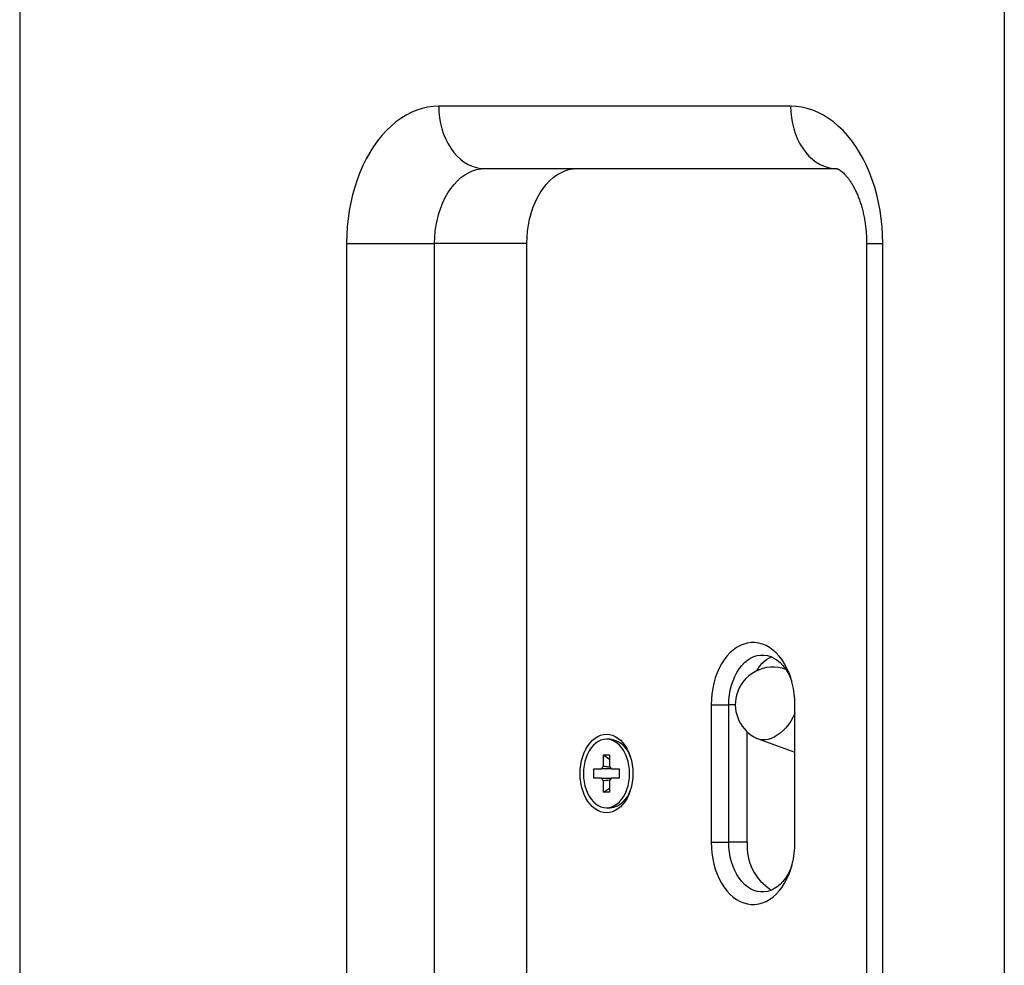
# Model space of a CAD drawing. Header units: millimetres. Extents: x 16448 to 19047, y 3049 to 4868.
# Tile 5 of 41: x 17180 to 17259, y 3983 to 4059. Entities that reach past the tile are written whole.
import ezdxf

# ---------------------------------------------------------------- set-up
doc = ezdxf.new("R2010")
doc.units = ezdxf.units.MM
doc.layers.add('1', color=7, linetype='Continuous')

msp = doc.modelspace()

# ---------------------------------------------------------------- linework, layer by layer
at = {"layer": '1'}
for p, q in [((17180.029, 4337.671), (17180.029, 3747.671)), ((17259.029, 4337.671), (17259.029, 3747.671)), ((17241.887, 4051.671), (17213.652, 4051.671)), ((17217.354, 4046.671), (17245.588, 4046.671)), ((17206.257, 4040.671), (17206.257, 3878.671)), ((17206.257, 4040.671), (17213.32, 4040.671)), ((17220.724, 4040.671), (17213.32, 4040.671)), ((17213.32, 3878.671), (17213.32, 4040.671)), ((17220.724, 3878.671), (17220.724, 4040.671)), ((17247.983, 4040.671), (17247.983, 3878.671)), ((17247.983, 4040.671), (17249.281, 4040.671)), ((17249.281, 3878.671), (17249.281, 4040.671)), ((17235.51, 4003.671), (17235.51, 3992.671)), ((17235.51, 4003.671), (17236.923, 4003.671)), ((17236.923, 3992.671), (17236.923, 4003.671)), ((17237.449, 4003.671), (17236.923, 4003.671)), ((17242.233, 3992.671), (17242.233, 4003.671)), ((17238.404, 3992.671), (17238.404, 4001.51)), ((17227.406, 4000.921), (17227.11, 4000.921)), ((17239.285, 4000.944), (17242.233, 3999.885)), ((17226.861, 3999.671), (17227.359, 3999.671)), ((17226.861, 3998.761), (17226.861, 3999.671)), ((17226.861, 3999.671), (17227.359, 3999.336)), ((17227.359, 3999.671), (17227.359, 3998.761)), ((17226.102, 3997.801), (17226.102, 3998.541)), ((17226.102, 3998.541), (17226.713, 3998.541)), ((17227.507, 3998.541), (17228.118, 3998.541)), ((17228.118, 3998.541), (17228.118, 3997.801)), ((17226.713, 3997.801), (17226.102, 3997.801)), ((17226.861, 3996.671), (17226.861, 3997.581)), ((17227.359, 3997.581), (17227.359, 3996.671)), ((17228.118, 3997.801), (17227.507, 3997.801)), ((17226.861, 3996.671), (17227.359, 3997.006)), ((17227.359, 3996.671), (17226.861, 3996.671)), ((17227.11, 3995.421), (17227.406, 3995.421)), ((17235.51, 3992.671), (17236.923, 3992.671)), ((17238.404, 3992.671), (17236.923, 3992.671))]:
    msp.add_line(p, q, dxfattribs=at)
at = {"layer": '1', "flags": 128}
for points in [[(17213.652, 4051.671), (17213.206, 4051.651), (17212.761, 4051.591), (17212.319, 4051.491), (17211.882, 4051.351), (17211.452, 4051.173), (17211.03, 4050.956), (17210.617, 4050.702), (17210.216, 4050.411), (17209.827, 4050.084), (17209.451, 4049.724), (17209.092, 4049.33), (17208.749, 4048.904), (17208.423, 4048.449), (17208.117, 4047.965), (17207.831, 4047.455), (17207.566, 4046.92), (17207.324, 4046.362), (17207.104, 4045.783), (17206.909, 4045.185), (17206.738, 4044.572), (17206.592, 4043.943), (17206.472, 4043.303), (17206.379, 4042.654), (17206.311, 4041.997), (17206.271, 4041.335), (17206.257, 4040.671)], [(17213.652, 4051.671), (17213.668, 4051.21), (17213.715, 4050.752), (17213.793, 4050.303), (17213.902, 4049.865), (17214.04, 4049.442), (17214.207, 4049.039), (17214.4, 4048.658), (17214.618, 4048.302), (17214.86, 4047.976), (17215.123, 4047.681), (17215.405, 4047.42), (17215.704, 4047.195), (17216.017, 4047.009), (17216.341, 4046.862), (17216.674, 4046.756), (17217.012, 4046.692), (17217.354, 4046.671)], [(17249.281, 4040.671), (17249.268, 4041.335), (17249.227, 4041.997), (17249.16, 4042.654), (17249.066, 4043.303), (17248.947, 4043.943), (17248.801, 4044.572), (17248.63, 4045.185), (17248.434, 4045.783), (17248.215, 4046.362), (17247.972, 4046.92), (17247.708, 4047.455), (17247.422, 4047.965), (17247.116, 4048.449), (17246.79, 4048.904), (17246.447, 4049.33), (17246.087, 4049.724), (17245.712, 4050.084), (17245.323, 4050.411), (17244.922, 4050.702), (17244.509, 4050.956), (17244.087, 4051.173), (17243.656, 4051.351), (17243.22, 4051.491), (17242.778, 4051.591), (17242.333, 4051.651), (17241.887, 4051.671)], [(17241.887, 4051.671), (17241.902, 4051.21), (17241.95, 4050.752), (17242.028, 4050.303), (17242.137, 4049.865), (17242.275, 4049.442), (17242.441, 4049.039), (17242.634, 4048.658), (17242.853, 4048.302), (17243.094, 4047.976), (17243.358, 4047.681), (17243.64, 4047.42), (17243.938, 4047.195), (17244.251, 4047.009), (17244.575, 4046.862), (17244.908, 4046.756), (17245.247, 4046.692), (17245.588, 4046.671)], [(17213.32, 4040.671), (17213.334, 4041.166), (17213.375, 4041.658), (17213.444, 4042.144), (17213.539, 4042.619), (17213.66, 4043.081), (17213.806, 4043.527), (17213.977, 4043.953), (17214.171, 4044.356), (17214.386, 4044.735), (17214.622, 4045.085), (17214.876, 4045.406), (17215.148, 4045.694), (17215.434, 4045.948), (17215.734, 4046.166), (17216.044, 4046.346), (17216.364, 4046.487), (17216.69, 4046.589), (17217.021, 4046.65), (17217.354, 4046.671)], [(17220.724, 4040.671), (17220.737, 4041.166), (17220.779, 4041.658), (17220.847, 4042.144), (17220.942, 4042.619), (17221.063, 4043.081), (17221.21, 4043.527), (17221.38, 4043.953), (17221.574, 4044.356), (17221.79, 4044.735), (17222.025, 4045.085), (17222.28, 4045.406), (17222.551, 4045.694), (17222.837, 4045.948), (17223.137, 4046.166), (17223.447, 4046.346), (17223.767, 4046.487), (17224.093, 4046.589), (17224.424, 4046.65), (17224.757, 4046.671)], [(17242.233, 4003.671), (17242.219, 4004.119), (17242.179, 4004.564), (17242.112, 4005.001), (17242.019, 4005.428), (17241.9, 4005.84), (17241.757, 4006.235), (17241.591, 4006.61), (17241.403, 4006.961), (17241.195, 4007.285), (17240.967, 4007.58), (17240.723, 4007.844), (17240.465, 4008.074), (17240.193, 4008.269), (17239.91, 4008.426), (17239.62, 4008.546), (17239.323, 4008.626), (17239.023, 4008.666), (17238.721, 4008.666), (17238.421, 4008.626), (17238.124, 4008.546), (17237.833, 4008.426), (17237.551, 4008.269), (17237.279, 4008.074), (17237.02, 4007.844), (17236.776, 4007.58), (17236.549, 4007.285), (17236.34, 4006.961), (17236.152, 4006.61), (17235.986, 4006.235), (17235.843, 4005.84), (17235.725, 4005.428), (17235.632, 4005.001), (17235.565, 4004.564), (17235.524, 4004.119), (17235.51, 4003.671)], [(17236.923, 4003.671), (17236.937, 4004.076), (17236.978, 4004.476), (17237.046, 4004.868), (17237.141, 4005.248), (17237.261, 4005.612), (17237.405, 4005.956), (17237.572, 4006.276), (17237.759, 4006.57), (17237.966, 4006.834), (17238.19, 4007.065), (17238.428, 4007.262), (17238.678, 4007.422), (17238.938, 4007.543), (17239.205, 4007.625), (17239.476, 4007.666), (17239.748, 4007.666), (17240.019, 4007.625), (17240.286, 4007.543), (17240.546, 4007.422), (17240.796, 4007.262), (17241.034, 4007.065), (17241.258, 4006.834), (17241.465, 4006.57), (17241.652, 4006.276), (17241.819, 4005.956), (17241.963, 4005.612), (17241.989, 4005.542)], [(17242.233, 4003.026), (17242.215, 4002.984), (17242.065, 4002.676), (17241.895, 4002.382), (17241.705, 4002.104), (17241.499, 4001.848), (17241.279, 4001.616), (17241.049, 4001.411), (17240.81, 4001.236), (17240.567, 4001.093), (17240.323, 4000.984), (17240.08, 4000.911), (17239.842, 4000.874), (17239.611, 4000.874), (17239.392, 4000.911), (17239.186, 4000.984), (17239.183, 4000.985)], [(17229.228, 3998.171), (17229.214, 3997.818), (17229.174, 3997.47), (17229.109, 3997.131), (17229.018, 3996.804), (17228.903, 3996.495), (17228.766, 3996.207), (17228.607, 3995.943), (17228.43, 3995.708), (17228.237, 3995.504), (17228.029, 3995.333), (17227.809, 3995.198), (17227.581, 3995.1), (17227.347, 3995.041), (17227.11, 3995.021), (17226.873, 3995.041), (17226.639, 3995.1), (17226.411, 3995.198), (17226.191, 3995.333), (17225.983, 3995.504), (17225.79, 3995.708), (17225.613, 3995.943), (17225.454, 3996.207), (17225.317, 3996.495), (17225.202, 3996.804), (17225.111, 3997.131), (17225.045, 3997.47), (17225.006, 3997.818), (17224.992, 3998.171), (17225.006, 3998.524), (17225.045, 3998.872), (17225.111, 3999.211), (17225.202, 3999.538), (17225.317, 3999.847), (17225.454, 4000.135), (17225.613, 4000.398), (17225.79, 4000.634), (17225.983, 4000.838), (17226.191, 4001.009), (17226.411, 4001.144), (17226.639, 4001.242), (17226.873, 4001.301), (17227.11, 4001.321), (17227.347, 4001.301), (17227.581, 4001.242), (17227.809, 4001.144), (17228.029, 4001.009), (17228.237, 4000.838), (17228.43, 4000.634), (17228.607, 4000.398), (17228.766, 4000.135), (17228.903, 3999.847), (17229.018, 3999.538), (17229.109, 3999.211), (17229.174, 3998.872), (17229.214, 3998.524), (17229.228, 3998.171)], [(17225.261, 3998.171), (17225.275, 3997.839), (17225.315, 3997.513), (17225.381, 3997.196), (17225.473, 3996.893), (17225.588, 3996.609), (17225.726, 3996.347), (17225.884, 3996.112), (17226.06, 3995.908), (17226.251, 3995.736), (17226.454, 3995.6), (17226.667, 3995.501), (17226.887, 3995.441), (17227.11, 3995.421), (17227.333, 3995.441), (17227.552, 3995.501), (17227.765, 3995.6), (17227.969, 3995.736), (17228.16, 3995.908), (17228.336, 3996.112), (17228.494, 3996.347), (17228.631, 3996.609), (17228.747, 3996.893), (17228.838, 3997.196), (17228.905, 3997.513), (17228.945, 3997.839), (17228.959, 3998.171), (17228.945, 3998.502), (17228.905, 3998.829), (17228.838, 3999.146), (17228.747, 3999.449), (17228.631, 3999.733), (17228.494, 3999.994), (17228.336, 4000.229), (17228.16, 4000.434), (17227.969, 4000.606), (17227.765, 4000.742), (17227.552, 4000.841), (17227.333, 4000.901), (17227.11, 4000.921), (17226.887, 4000.901), (17226.667, 4000.841), (17226.454, 4000.742), (17226.251, 4000.606), (17226.06, 4000.434), (17225.884, 4000.229), (17225.726, 3999.994), (17225.588, 3999.733), (17225.473, 3999.449), (17225.381, 3999.146), (17225.315, 3998.829), (17225.275, 3998.502), (17225.261, 3998.171)], [(17235.51, 3992.671), (17235.524, 3992.223), (17235.565, 3991.778), (17235.632, 3991.341), (17235.725, 3990.914), (17235.843, 3990.501), (17235.986, 3990.106), (17236.152, 3989.732), (17236.34, 3989.381), (17236.549, 3989.057), (17236.776, 3988.762), (17237.02, 3988.498), (17237.279, 3988.268), (17237.551, 3988.073), (17237.833, 3987.916), (17238.124, 3987.796), (17238.421, 3987.716), (17238.721, 3987.676), (17239.023, 3987.676), (17239.323, 3987.716), (17239.62, 3987.796), (17239.91, 3987.916), (17240.193, 3988.073), (17240.465, 3988.268), (17240.723, 3988.498), (17240.967, 3988.762), (17241.195, 3989.057), (17241.403, 3989.381), (17241.591, 3989.732), (17241.757, 3990.106), (17241.9, 3990.501), (17242.019, 3990.914), (17242.112, 3991.341), (17242.179, 3991.778), (17242.219, 3992.223), (17242.233, 3992.671)], [(17241.989, 3990.8), (17241.963, 3990.73), (17241.819, 3990.386), (17241.652, 3990.065), (17241.465, 3989.772), (17241.258, 3989.508), (17241.034, 3989.276), (17240.796, 3989.08), (17240.546, 3988.92), (17240.286, 3988.799), (17240.019, 3988.717), (17239.748, 3988.676), (17239.476, 3988.676), (17239.205, 3988.717), (17238.938, 3988.799), (17238.678, 3988.92), (17238.428, 3989.08), (17238.19, 3989.276), (17237.966, 3989.508), (17237.759, 3989.772), (17237.572, 3990.065), (17237.405, 3990.386), (17237.261, 3990.73), (17237.141, 3991.093), (17237.046, 3991.473), (17236.978, 3991.866), (17236.937, 3992.266), (17236.923, 3992.671)]]:
    msp.add_lwpolyline(points, dxfattribs=at)
at = {"layer": '1'}
for centre, radius, start, end in [((17241.538, 4004.984), 2.796, 115.08254, 149.61253), ((17240.448, 4003.706), 3, 69.40363, 165.69906), ((17240.448, 4003.706), 3, 165.69906, 245.05671), ((17227.131, 3998.963), 1.977, 12.86063, 82.01328), ((17227.306, 3998.302), 0.639, 134.10155, 158.07658), ((17226.914, 3998.302), 0.639, 21.92342, 45.89845), ((17227.306, 3998.039), 0.639, 201.92342, 225.89845), ((17226.914, 3998.039), 0.639, 314.10155, 338.07658), ((17227.131, 3997.379), 1.977, 277.98672, 347.13938), ((17242.482, 3992.321), 4.093, 175.09617, 238.65124)]:
    msp.add_arc(centre, radius, start, end, dxfattribs=at)
msp.add_ellipse((17229.187, 3998.171), major_axis=(1.07, 0), ratio=0.459001, start_param=3.100659, end_param=3.182527, dxfattribs=at)
for points, knots in [([(17245.589, 4046.671), (17245.589, 4046.671), (17245.589, 4046.671), (17245.613, 4046.666), (17245.659, 4046.649), (17245.725, 4046.618), (17245.811, 4046.568), (17245.918, 4046.495), (17246.043, 4046.394), (17246.18, 4046.266), (17246.325, 4046.111), (17246.476, 4045.928), (17246.631, 4045.717), (17246.788, 4045.477), (17246.943, 4045.21), (17247.094, 4044.915), (17247.239, 4044.595), (17247.377, 4044.25), (17247.504, 4043.883), (17247.619, 4043.495), (17247.72, 4043.088), (17247.807, 4042.666), (17247.878, 4042.23), (17247.931, 4041.784), (17247.967, 4041.33), (17247.981, 4040.958), (17247.983, 4040.738), (17247.983, 4040.671)], [0, 0, 0, 0, 0.052627, 0.106315, 0.154284, 0.198152, 0.239277, 0.282372, 0.323395, 0.363056, 0.401863, 0.44016, 0.478193, 0.516133, 0.554096, 0.592145, 0.630346, 0.668738, 0.707339, 0.746155, 0.785178, 0.824392, 0.863776, 0.903299, 0.942932, 0.98264, 1, 1, 1, 1]), ([(17227.487, 3998.541), (17227.297, 3998.541), (17227.038, 3998.541), (17226.781, 3998.541), (17226.713, 3998.541)], [0, 0, 0, 0, 0.738001, 1, 1, 1, 1]), ([(17226.861, 3998.761), (17226.924, 3998.754), (17227.106, 3998.734), (17227.287, 3998.712), (17227.406, 3998.698)], [0, 0, 0, 0, 0.345535, 1, 1, 1, 1]), ([(17226.713, 3997.801), (17226.781, 3997.801), (17227.038, 3997.801), (17227.297, 3997.801), (17227.487, 3997.801)], [0, 0, 0, 0, 0.261999, 1, 1, 1, 1]), ([(17227.403, 3997.643), (17227.285, 3997.629), (17227.104, 3997.608), (17226.924, 3997.588), (17226.861, 3997.581)], [0, 0, 0, 0, 0.6523688, 1, 1, 1, 1])]:
    msp.add_open_spline(points, degree=3, knots=knots, dxfattribs=at)

doc.saveas('drawing.dxf')
